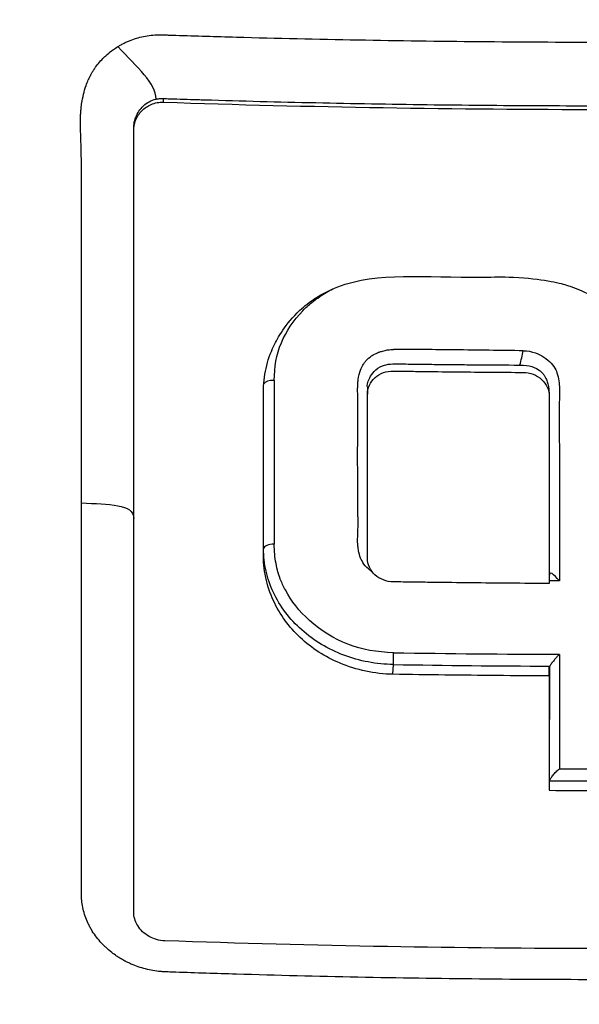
# Model space of a CAD drawing. Header units: millimetres. Extents: x 0 to 4378, y 0 to 2397.
# Tile 83 of 256: x 743 to 754, y 627 to 647. Entities that reach past the tile are written whole.
import ezdxf

# ---------------------------------------------------------------- set-up
doc = ezdxf.new("R2010")
doc.units = ezdxf.units.MM
doc.header["$LTSCALE"] = 0.2

# ---------------------------------------------------------------- blocks, each defined once
blk = doc.blocks.new('A$C6111ff40')
for p, q in [((-8.636, 145.012), (-8.636, 145.085)), ((-9.223, 144.441), (-9.223, 144.493)), ((-4.612, 139.389), (-4.612, 139.249)), ((-4.612, 139.389), (-4.612, 139.389)), ((-6.661, 139.292), (-6.661, 139.323)), ((-6.661, 136.196), (-6.661, 139.292)), ((-4.612, 139.247), (-4.612, 139.249)), ((-4.612, 138.389), (-4.612, 138.39)), ((-6.661, 136.196), (-6.661, 136.196)), ((-6.661, 136.112), (-6.661, 136.196)), ((-4.109, 133.718), (-4.099, 133.91))]:
    blk.add_line(p, q)
for centre, major_axis, ratio, start_param, end_param in [((-1.365, 112.117), (86.564, -1.586), 0.323181, 1.59423, 1.60826), ((-1.365, 112.117), (86.564, -1.586), 0.323181, 1.578695, 1.59423), ((-1.649, 139.943), (-0.162, -0.672), 0.107956, 1.419805, 1.839614), ((-6.461, 139.435), (-0.2, 0), 0.417098, 4.657598, 6.058479), ((-6.409, 189.753), (0.012, 120.439), 0.000332, 2.001047, 2.030795), ((-6.461, 136.196), (-0.2, 0), 0.443947, 4.656815, 6.283178), ((-5.034, 134.507), (-0.611, -1.338), 0.127091, 3.541802, 3.562666), ((-1.217, 103.989), (-66.45, 1), 0.475089, 4.713614, 4.716646), ((-4.102, 134.052), (0.003, 0.2), 0.031982, 3.927441, 5.191549), ((0.044, 186.638), (-115.144, -0.001), 0.456195, 1.534844, 1.563257), ((-0.805, 189.969), (0.007, 121.311), 0.000144, 2.0493, 2.070401), ((0.045, 186.363), (-115.256, -0.001), 0.455395, 1.534828, 1.561593), ((-1.011, 189.961), (0.006, 121.689), 0.000108, 2.051554, 2.07261), ((0.038, 183.313), (-112.777, -0.001), 0.456318, 1.563155, 1.577755), ((0.039, 183.005), (-112.94, 0), 0.455035, 1.561444, 1.579474), ((0.038, 182.816), (-112.94, -0.001), 0.455035, 1.561382, 1.579529)]:
    blk.add_ellipse(centre, major_axis=major_axis, ratio=ratio, start_param=start_param, end_param=end_param)
for points, knots in [([(0.102, 111.409), (-0.156, 111.409), (-0.426, 111.411), (-0.708, 111.415), (-0.969, 111.419), (-1.24, 111.426), (-1.522, 111.435), (-2.03, 111.451), (-2.571, 111.477), (-3.144, 111.515), (-3.658, 111.55), (-4.197, 111.594), (-4.762, 111.651), (-5.279, 111.702), (-5.816, 111.765), (-6.375, 111.84), (-6.892, 111.909), (-7.427, 111.989), (-7.98, 112.082), (-8.497, 112.169), (-9.029, 112.267), (-9.575, 112.378), (-10.58, 112.582), (-11.633, 112.828), (-12.731, 113.127), (-12.936, 113.183), (-13.143, 113.241), (-13.351, 113.301), (-13.946, 113.472), (-14.776, 113.721), (-15.827, 114.085), (-16.69, 114.384), (-17.702, 114.762), (-18.847, 115.249), (-19.745, 115.631), (-20.726, 116.08), (-21.777, 116.615), (-22.671, 117.069), (-23.617, 117.585), (-24.604, 118.174), (-24.965, 118.389), (-25.332, 118.615), (-25.703, 118.85), (-26.248, 119.195), (-26.785, 119.552), (-27.314, 119.918), (-28.197, 120.529), (-29.058, 121.17), (-29.896, 121.839), (-30.318, 122.176), (-30.733, 122.52), (-31.143, 122.87), (-31.547, 123.216), (-31.945, 123.568), (-32.336, 123.927), (-33.125, 124.65), (-33.888, 125.4), (-34.625, 126.174), (-34.993, 126.561), (-35.354, 126.954), (-35.709, 127.353), (-35.783, 127.437), (-35.857, 127.521), (-35.931, 127.605), (-36.024, 127.711), (-36.303, 128.027), (-36.752, 128.567), (-37.025, 128.897), (-37.361, 129.311), (-37.752, 129.815), (-38.042, 130.19), (-38.363, 130.615), (-38.709, 131.094), (-38.858, 131.301), (-39.012, 131.518), (-39.17, 131.745), (-39.317, 131.955), (-39.468, 132.175), (-39.621, 132.403), (-39.741, 132.582), (-39.863, 132.765), (-39.986, 132.955), (-40.157, 133.215), (-40.324, 133.478), (-40.489, 133.742), (-40.63, 133.967), (-40.768, 134.194), (-40.905, 134.421), (-41.042, 134.649), (-41.177, 134.878), (-41.31, 135.107), (-41.447, 135.343), (-41.587, 135.591), (-41.717, 135.824), (-41.839, 136.042), (-41.951, 136.246), (-42.086, 136.499), (-42.22, 136.751), (-42.377, 137.05), (-42.524, 137.336), (-42.67, 137.623), (-42.806, 137.897), (-42.944, 138.182), (-43.044, 138.389), (-43.143, 138.595), (-43.24, 138.802), (-43.276, 138.88), (-43.312, 138.958), (-43.348, 139.036), (-43.48, 139.322), (-43.609, 139.61), (-43.735, 139.898), (-43.798, 140.042), (-43.86, 140.186), (-43.922, 140.331), (-43.984, 140.476), (-44.044, 140.621), (-44.105, 140.766), (-44.225, 141.057), (-44.342, 141.349), (-44.457, 141.642), (-44.686, 142.227), (-44.903, 142.818), (-45.11, 143.411), (-45.213, 143.708), (-45.313, 144.006), (-45.41, 144.305), (-45.508, 144.603), (-45.602, 144.903), (-45.694, 145.203), (-45.739, 145.354), (-45.784, 145.504), (-45.828, 145.655), (-45.872, 145.805), (-45.916, 145.956), (-45.959, 146.107), (-46.041, 146.401), (-46.121, 146.696), (-46.197, 146.991), (-46.2, 146.999), (-46.202, 147.008), (-46.204, 147.016), (-46.283, 147.32), (-46.358, 147.625), (-46.43, 147.931), (-46.502, 148.236), (-46.57, 148.542), (-46.636, 148.849), (-46.668, 149.003), (-46.7, 149.157), (-46.731, 149.31), (-46.762, 149.464), (-46.792, 149.618), (-46.821, 149.772), (-46.879, 150.081), (-46.934, 150.389), (-46.986, 150.699), (-47.017, 150.882), (-47.046, 151.064), (-47.074, 151.247), (-47.075, 151.25), (-47.076, 151.254), (-47.076, 151.258), (-47.085, 151.315), (-47.104, 151.439), (-47.132, 151.629), (-47.153, 151.773), (-47.178, 151.954), (-47.207, 152.174), (-47.223, 152.292), (-47.24, 152.421), (-47.257, 152.561), (-47.274, 152.705), (-47.293, 152.861), (-47.312, 153.028), (-47.325, 153.144), (-47.338, 153.266), (-47.351, 153.393), (-47.354, 153.428), (-47.358, 153.462), (-47.361, 153.496), (-47.397, 153.854), (-47.425, 154.167), (-47.446, 154.433), (-47.497, 155.085), (-47.514, 155.458), (-47.519, 155.548), (-47.533, 155.802), (-47.544, 156.056), (-47.553, 156.31), (-47.564, 156.623), (-47.571, 156.937), (-47.575, 157.25), (-47.577, 157.39), (-47.578, 157.531), (-47.579, 157.671), (-47.58, 157.844), (-47.58, 158.017), (-47.579, 158.191), (-47.577, 158.391), (-47.575, 158.591), (-47.571, 158.791), (-47.565, 159.147), (-47.555, 160.202), (-47.41, 161.948), (-47.408, 161.978), (-47.405, 162.008), (-47.403, 162.038), (-47.299, 163.257), (-47.151, 164.473), (-46.96, 165.682), (-46.81, 166.624), (-46.635, 167.562), (-46.435, 168.495), (-46.371, 168.789), (-46.306, 169.083), (-46.237, 169.376), (-45.952, 170.599), (-45.624, 171.812), (-45.254, 173.012), (-45.152, 173.342), (-45.047, 173.671), (-44.939, 173.999), (-44.855, 174.255), (-44.765, 174.523), (-44.668, 174.804), (-44.479, 175.348), (-44.266, 175.939), (-44.021, 176.575), (-43.912, 176.859), (-43.797, 177.152), (-43.676, 177.453), (-43.562, 177.737), (-43.443, 178.028), (-43.317, 178.326), (-43.198, 178.609), (-43.073, 178.898), (-42.943, 179.193), (-42.923, 179.238), (-42.903, 179.284), (-42.882, 179.33), (-42.779, 179.562), (-42.67, 179.804), (-42.555, 180.054), (-42.313, 180.583), (-42.042, 181.152), (-41.74, 181.759), (-41.476, 182.29), (-41.187, 182.85), (-40.872, 183.439), (-40.329, 184.453), (-39.706, 185.551), (-38.988, 186.721), (-38.47, 187.566), (-37.903, 188.449), (-37.281, 189.364)], [0, 0, 0, 0, 0.0108915, 0.0108915, 0.0108915, 0.020974, 0.020974, 0.020974, 0.0391503, 0.0391503, 0.0391503, 0.0554178, 0.0554178, 0.0554178, 0.0702751, 0.0702751, 0.0702751, 0.0840358, 0.0840358, 0.0840358, 0.0969119, 0.0969119, 0.0969119, 0.1205769, 0.1205769, 0.1205769, 0.125, 0.125, 0.125, 0.1638961, 0.1638961, 0.1638961, 0.1958374, 0.1958374, 0.1958374, 0.2208888, 0.2208888, 0.2208888, 0.2422005, 0.2422005, 0.2422005, 0.25, 0.25, 0.25, 0.2678209, 0.2678209, 0.2678209, 0.2975362, 0.2975362, 0.2975362, 0.3125, 0.3125, 0.3125, 0.3272656, 0.3272656, 0.3272656, 0.3570095, 0.3570095, 0.3570095, 0.3718814, 0.3718814, 0.3718814, 0.375, 0.375, 0.375, 0.3991671, 0.3991671, 0.3991671, 0.4139157, 0.4139157, 0.4139157, 0.4249028, 0.4249028, 0.4249028, 0.429655, 0.429655, 0.429655, 0.4340613, 0.4340613, 0.4340613, 0.4375, 0.4375, 0.4375, 0.4468814, 0.4468814, 0.4468814, 0.4548932, 0.4548932, 0.4548932, 0.4629051, 0.4629051, 0.4629051, 0.4712008, 0.4712008, 0.4712008, 0.4789288, 0.4789288, 0.4789288, 0.4866568, 0.4866568, 0.4866568, 0.4943848, 0.4943848, 0.4943848, 0.5, 0.5, 0.5, 0.502414, 0.502414, 0.502414, 0.5112437, 0.5112437, 0.5112437, 0.5156585, 0.5156585, 0.5156585, 0.5200734, 0.5200734, 0.5200734, 0.528903, 0.528903, 0.528903, 0.5465624, 0.5465624, 0.5465624, 0.555392, 0.555392, 0.555392, 0.5642217, 0.5642217, 0.5642217, 0.5686366, 0.5686366, 0.5686366, 0.5730514, 0.5730514, 0.5730514, 0.5816327, 0.5816327, 0.5816327, 0.5818813, 0.5818813, 0.5818813, 0.5907202, 0.5907202, 0.5907202, 0.5995591, 0.5995591, 0.5995591, 0.6039786, 0.6039786, 0.6039786, 0.6083981, 0.6083981, 0.6083981, 0.6172371, 0.6172371, 0.6172371, 0.622449, 0.622449, 0.622449, 0.6229413, 0.6229413, 0.6229413, 0.6298917, 0.6298917, 0.6298917, 0.6351416, 0.6351416, 0.6351416, 0.6379546, 0.6379546, 0.6379546, 0.6408496, 0.6408496, 0.6408496, 0.6428571, 0.6428571, 0.6428571, 0.6433986, 0.6433986, 0.6433986, 0.6491487, 0.6491487, 0.6491487, 0.6632653, 0.6632653, 0.6632653, 0.6704637, 0.6704637, 0.6704637, 0.6793393, 0.6793393, 0.6793393, 0.6833065, 0.6833065, 0.6833065, 0.6882149, 0.6882149, 0.6882149, 0.6938776, 0.6938776, 0.6938776, 0.7239727, 0.7239727, 0.7239727, 0.7244898, 0.7244898, 0.7244898, 0.7589042, 0.7589042, 0.7589042, 0.7857143, 0.7857143, 0.7857143, 0.7941949, 0.7941949, 0.7941949, 0.8295621, 0.8295621, 0.8295621, 0.8392857, 0.8392857, 0.8392857, 0.849008, 0.849008, 0.849008, 0.8678821, 0.8678821, 0.8678821, 0.876305, 0.876305, 0.876305, 0.8842189, 0.8842189, 0.8842189, 0.8917062, 0.8917062, 0.8917062, 0.8928571, 0.8928571, 0.8928571, 0.9031342, 0.9031342, 0.9031342, 0.9247967, 0.9247967, 0.9247967, 0.9437386, 0.9437386, 0.9437386, 0.9764071, 0.9764071, 0.9764071, 1, 1, 1, 1]), ([(0.102, 118.086), (0.044, 118.085), (0, 118.085), (-0.1, 118.086), (-0.151, 118.086), (-0.303, 118.087), (-0.404, 118.088), (-0.711, 118.094), (-0.917, 118.099), (-1.557, 118.122), (-1.994, 118.146), (-3.505, 118.259), (-4.595, 118.39), (-8.024, 118.946), (-10.361, 119.538), (-13.132, 120.489), (-13.642, 120.675), (-15.381, 121.347), (-16.59, 121.879), (-18.503, 122.831), (-19.224, 123.217), (-20.853, 124.151), (-21.752, 124.713), (-23.396, 125.832), (-24.145, 126.381), (-25.264, 127.262), (-25.647, 127.576), (-27.921, 129.511), (-29.652, 131.295), (-31.949, 134.178), (-32.661, 135.166), (-33.981, 137.204), (-34.59, 138.255), (-35.685, 140.389), (-36.173, 141.47), (-37.039, 143.679), (-37.417, 144.807), (-39.027, 150.561), (-39.352, 155.341), (-38.536, 161.181), (-38.331, 162.272), (-37.688, 164.976), (-37.186, 166.575), (-36.263, 168.918), (-35.927, 169.689), (-35.198, 171.211), (-34.807, 171.962), (-34.388, 172.699)], [0.000001, 0.000001, 0.000001, 0.000001, 0.017289, 0.017289, 0.034993, 0.034993, 0.070506, 0.070506, 0.142461, 0.142461, 0.294734, 0.294734, 0.67969, 0.67969, 1.52071, 1.52071, 1.712137, 1.712137, 2.17847, 2.17847, 2.468632, 2.468632, 2.845677, 2.845677, 3.177241, 3.177241, 3.354712, 3.354712, 4.246918, 4.246918, 4.688059, 4.688059, 5.129475, 5.129475, 5.562211, 5.562211, 5.997516, 5.997516, 7.753462, 7.753462, 8.159608, 8.159608, 8.770872, 8.770872, 9.07783, 9.07783, 9.385555, 9.385555, 9.385555, 9.385555]), ([(0.102, 114.962), (-0.137, 114.961), (-0.775, 114.961), (-2.256, 115.037), (-2.846, 115.082), (-3.826, 115.178), (-4.218, 115.223), (-6.163, 115.471), (-7.717, 115.757), (-10.268, 116.367), (-11.281, 116.647), (-13.612, 117.382), (-14.92, 117.864), (-17.91, 119.132), (-19.566, 119.964), (-23.279, 122.143), (-25.287, 123.569), (-27.639, 125.582), (-28.123, 126.016), (-28.831, 126.685), (-29.063, 126.909), (-29.52, 127.361), (-29.745, 127.59), (-30.083, 127.941), (-30.196, 128.06), (-30.533, 128.419), (-30.751, 128.657), (-31.179, 129.135), (-31.387, 129.374), (-31.695, 129.736), (-31.797, 129.857), (-32.004, 130.107), (-32.11, 130.236), (-32.318, 130.494), (-32.422, 130.623), (-32.731, 131.015), (-32.936, 131.283), (-33.317, 131.79), (-33.5, 132.04), (-33.858, 132.541), (-34.031, 132.79), (-34.546, 133.551), (-34.878, 134.069), (-35.535, 135.147), (-35.861, 135.714), (-36.44, 136.782), (-36.695, 137.28), (-37.019, 137.949), (-37.086, 138.09), (-37.418, 138.798), (-37.667, 139.367), (-38.019, 140.231), (-38.133, 140.521), (-38.352, 141.098), (-38.458, 141.388), (-38.662, 141.97), (-38.759, 142.258), (-38.9, 142.697), (-38.948, 142.846), (-39.038, 143.137), (-39.08, 143.278), (-39.167, 143.572), (-39.21, 143.719), (-39.329, 144.14), (-39.406, 144.427), (-40.042, 146.9), (-40.401, 149.133), (-40.565, 151.587), (-40.577, 151.795), (-40.597, 152.212), (-40.606, 152.416), (-40.619, 152.817), (-40.623, 153.015), (-40.629, 153.406), (-40.631, 153.597), (-40.63, 153.976), (-40.629, 154.165), (-40.62, 154.705), (-40.609, 155.066), (-40.562, 156.106), (-40.51, 156.792), (-40.413, 157.737), (-40.38, 158.03), (-40.325, 158.46), (-40.307, 158.597), (-40.251, 159.002), (-40.211, 159.268), (-40.129, 159.783), (-40.086, 160.03), (-39.957, 160.742), (-39.863, 161.205), (-39.581, 162.474), (-39.374, 163.275), (-38.965, 164.665), (-38.775, 165.257), (-38.262, 166.724), (-37.92, 167.594), (-37.358, 168.879), (-37.163, 169.304), (-36.857, 169.937), (-36.754, 170.147), (-36.595, 170.46), (-36.541, 170.564), (-36.461, 170.72), (-36.434, 170.772), (-36.393, 170.85), (-36.379, 170.876), (-36.352, 170.928), (-36.338, 170.954), (-36.325, 170.98)], [0.000492, 0.000492, 0.000492, 0.000492, 0.070477, 0.070477, 0.116784, 0.116784, 0.147598, 0.147598, 0.270163, 0.270163, 0.35129, 0.35129, 0.459378, 0.459378, 0.603543, 0.603543, 0.795477, 0.795477, 0.846759, 0.846759, 0.872247, 0.872247, 0.897546, 0.897546, 0.910816, 0.910816, 0.936058, 0.936058, 0.961053, 0.961053, 0.973407, 0.973407, 0.986612, 0.986612, 0.999925, 0.999925, 1.026343, 1.026343, 1.051465, 1.051465, 1.076258, 1.076258, 1.125243, 1.125243, 1.177878, 1.177878, 1.224985, 1.224985, 1.237745, 1.237745, 1.287061, 1.287061, 1.311764, 1.311764, 1.336615, 1.336615, 1.361333, 1.361333, 1.372959, 1.372959, 1.384222, 1.384222, 1.395507, 1.395507, 1.41867, 1.41867, 1.596072, 1.596072, 1.612752, 1.612752, 1.628768, 1.628768, 1.644172, 1.644172, 1.659003, 1.659003, 1.673475, 1.673475, 1.702106, 1.702106, 1.756638, 1.756638, 1.781274, 1.781274, 1.792708, 1.792708, 1.814679, 1.814679, 1.835454, 1.835454, 1.874477, 1.874477, 1.942807, 1.942807, 1.994085, 1.994085, 2.070998, 2.070998, 2.109452, 2.109452, 2.128666, 2.128666, 2.138273, 2.138273, 2.143077, 2.143077, 2.145479, 2.145479, 2.147874, 2.147874, 2.147874, 2.147874]), ([(-9.534, 146.11), (-9.514, 146.123), (-9.493, 146.135), (-9.472, 146.147), (-9.461, 146.153), (-9.451, 146.158), (-9.44, 146.164), (-9.429, 146.17), (-9.419, 146.175), (-9.408, 146.181), (-9.397, 146.186), (-9.386, 146.191), (-9.375, 146.196), (-9.364, 146.201), (-9.353, 146.206), (-9.342, 146.211), (-9.319, 146.221), (-9.297, 146.23), (-9.274, 146.239), (-9.183, 146.274), (-9.087, 146.301), (-8.99, 146.318), (-8.893, 146.336), (-8.793, 146.344), (-8.693, 146.343), (-8.668, 146.343), (-8.643, 146.342), (-8.619, 146.342), (-8.594, 146.341), (-8.569, 146.34), (-8.544, 146.339), (-8.494, 146.337), (-8.444, 146.336), (-8.394, 146.334), (-7.995, 146.321), (-7.596, 146.309), (-7.197, 146.298), (-6.398, 146.276), (-5.599, 146.258), (-4.8, 146.243), (-4, 146.229), (-3.2, 146.218), (-2.401, 146.21), (-1.602, 146.203), (-0.803, 146.199), (-0.004, 146.199)], [-1, -1, -1, -1, -0.9989185, -0.9989185, -0.9989185, -0.9983778, -0.9983778, -0.9983778, -0.9978371, -0.9978371, -0.9978371, -0.9972963, -0.9972963, -0.9972963, -0.9967556, -0.9967556, -0.9967556, -0.9956741, -0.9956741, -0.9956741, -0.9913482, -0.9913482, -0.9913482, -0.9870224, -0.9870224, -0.9870224, -0.9859409, -0.9859409, -0.9859409, -0.9848594, -0.9848594, -0.9848594, -0.9826965, -0.9826965, -0.9826965, -0.965393, -0.965393, -0.965393, -0.930786, -0.930786, -0.930786, -0.896179, -0.896179, -0.896179, -0.8616263, -0.8616263, -0.8616263, -0.8616263]), ([(-10.254, 137.102), (-10.255, 138.39), (-10.255, 139.69), (-10.255, 141), (-10.255, 141.251), (-10.255, 141.48), (-10.254, 141.684), (-10.254, 142.017), (-10.254, 142.286), (-10.253, 142.493), (-10.251, 143.115), (-10.251, 143.541), (-10.253, 143.768), (-10.254, 143.854), (-10.255, 143.935), (-10.257, 144.009), (-10.257, 144.059), (-10.259, 144.093), (-10.262, 144.182), (-10.263, 144.231), (-10.265, 144.29), (-10.268, 144.359), (-10.268, 144.364), (-10.268, 144.369), (-10.268, 144.374), (-10.272, 144.462), (-10.273, 144.539), (-10.273, 144.604), (-10.273, 144.636), (-10.273, 144.665), (-10.272, 144.691), (-10.272, 144.705), (-10.271, 144.724), (-10.27, 144.748), (-10.269, 144.76), (-10.269, 144.773), (-10.268, 144.787), (-10.267, 144.797), (-10.267, 144.808), (-10.266, 144.819), (-10.265, 144.827), (-10.265, 144.837), (-10.264, 144.846), (-10.263, 144.86), (-10.261, 144.875), (-10.26, 144.889), (-10.256, 144.926), (-10.251, 144.965), (-10.245, 145.005), (-10.237, 145.049), (-10.228, 145.106), (-10.211, 145.173), (-10.199, 145.223), (-10.183, 145.28), (-10.162, 145.341), (-10.147, 145.382), (-10.133, 145.418), (-10.118, 145.451), (-10.113, 145.462), (-10.108, 145.474), (-10.103, 145.484), (-10.097, 145.496), (-10.092, 145.507), (-10.087, 145.517), (-10.074, 145.542), (-10.062, 145.564), (-10.052, 145.582), (-10.036, 145.611), (-10.023, 145.631), (-10.015, 145.643), (-10.002, 145.664), (-9.988, 145.685), (-9.973, 145.707), (-9.926, 145.771), (-9.872, 145.836), (-9.806, 145.9), (-9.796, 145.91), (-9.786, 145.92), (-9.775, 145.929), (-9.733, 145.968), (-9.694, 145.999), (-9.66, 146.025), (-9.6, 146.07), (-9.557, 146.096), (-9.534, 146.11)], [-1, -1, -1, -1, -0.571429, -0.571429, -0.571429, -0.517013, -0.517013, -0.517013, -0.428571, -0.428571, -0.428571, -0.285714, -0.285714, -0.285714, -0.251318, -0.251318, -0.251318, -0.22809, -0.22809, -0.22809, -0.215245, -0.215245, -0.215245, -0.214286, -0.214286, -0.214286, -0.190326, -0.190326, -0.190326, -0.178571, -0.178571, -0.178571, -0.170079, -0.170079, -0.170079, -0.165897, -0.165897, -0.165897, -0.16301, -0.16301, -0.16301, -0.160714, -0.160714, -0.160714, -0.15572, -0.15572, -0.15572, -0.142857, -0.142857, -0.142857, -0.122369, -0.122369, -0.122369, -0.107143, -0.107143, -0.107143, -0.098661, -0.098661, -0.098661, -0.095602, -0.095602, -0.095602, -0.092244, -0.092244, -0.092244, -0.084114, -0.084114, -0.084114, -0.071429, -0.071429, -0.071429, -0.062578, -0.062578, -0.062578, -0.035714, -0.035714, -0.035714, -0.032876, -0.032876, -0.032876, -0.020946, -0.020946, -0.020946, 0, 0, 0, 0]), ([(-9.223, 144.493), (-9.223, 144.502), (-9.223, 144.51), (-9.223, 144.518), (-9.222, 144.54), (-9.22, 144.562), (-9.216, 144.584), (-9.209, 144.629), (-9.198, 144.673), (-9.182, 144.715), (-9.149, 144.799), (-9.097, 144.878), (-9.029, 144.941), (-8.995, 144.972), (-8.956, 145), (-8.915, 145.022), (-8.873, 145.044), (-8.829, 145.061), (-8.782, 145.072)], [0, 0, 0, 0, 0.0317634, 0.0317634, 0.0317634, 0.1197849, 0.1197849, 0.1197849, 0.2958279, 0.2958279, 0.2958279, 0.647914, 0.647914, 0.647914, 0.823957, 0.823957, 0.823957, 0.9999999, 0.9999999, 0.9999999, 0.9999999]), ([(-8.782, 145.072), (-8.76, 145.077), (-8.738, 145.081), (-8.715, 145.083), (-8.704, 145.084), (-8.692, 145.085), (-8.681, 145.085), (-8.669, 145.086), (-8.658, 145.086), (-8.647, 145.085), (-8.643, 145.085), (-8.64, 145.085), (-8.636, 145.085)], [0.0000001, 0.0000001, 0.0000001, 0.0000001, 0.4648523, 0.4648523, 0.4648523, 0.6972784, 0.6972784, 0.6972784, 0.9297046, 0.9297046, 0.9297046, 0.9999999, 0.9999999, 0.9999999, 0.9999999]), ([(-8.636, 145.085), (-8.628, 145.085), (-8.62, 145.085), (-8.612, 145.084), (-8.601, 145.084), (-8.59, 145.084), (-8.578, 145.083), (-8.555, 145.082), (-8.533, 145.082), (-8.51, 145.081), (-8.418, 145.078), (-8.327, 145.075), (-8.236, 145.072), (-8.144, 145.069), (-8.053, 145.067), (-7.962, 145.064), (-7.939, 145.063), (-7.916, 145.062), (-7.893, 145.062), (-7.87, 145.061), (-7.847, 145.06), (-7.825, 145.06), (-7.779, 145.058), (-7.733, 145.057), (-7.687, 145.056), (-7.322, 145.045), (-6.956, 145.035), (-6.591, 145.026), (-5.859, 145.007), (-5.127, 144.992), (-4.395, 144.98), (-3.663, 144.967), (-2.931, 144.958), (-2.198, 144.952), (-1.466, 144.946), (-0.733, 144.943), (-0.001, 144.942), (0.732, 144.942), (1.465, 144.945), (2.197, 144.951), (2.93, 144.957), (3.662, 144.966), (4.394, 144.978), (5.127, 144.991), (5.859, 145.006), (6.59, 145.024), (6.956, 145.033), (7.322, 145.043), (7.687, 145.054), (7.733, 145.055), (7.779, 145.056), (7.824, 145.058), (7.847, 145.058), (7.87, 145.059), (7.893, 145.06), (7.916, 145.06), (7.939, 145.061), (7.961, 145.062), (8.053, 145.064), (8.144, 145.067), (8.236, 145.07), (8.327, 145.073), (8.418, 145.076), (8.51, 145.079), (8.533, 145.079), (8.555, 145.08), (8.578, 145.081), (8.59, 145.081), (8.601, 145.082), (8.612, 145.082), (8.62, 145.082), (8.627, 145.082), (8.635, 145.083)], [0, 0, 0, 0, 0.0013857, 0.0013857, 0.0013857, 0.0033723, 0.0033723, 0.0033723, 0.0073454, 0.0073454, 0.0073454, 0.0232379, 0.0232379, 0.0232379, 0.0391303, 0.0391303, 0.0391303, 0.0431034, 0.0431034, 0.0431034, 0.0470765, 0.0470765, 0.0470765, 0.0550227, 0.0550227, 0.0550227, 0.1185925, 0.1185925, 0.1185925, 0.2457321, 0.2457321, 0.2457321, 0.3728716, 0.3728716, 0.3728716, 0.5000112, 0.5000112, 0.5000112, 0.6271507, 0.6271507, 0.6271507, 0.7543218, 0.7543218, 0.7543218, 0.8814771, 0.8814771, 0.8814771, 0.9450548, 0.9450548, 0.9450548, 0.953002, 0.953002, 0.953002, 0.9569756, 0.9569756, 0.9569756, 0.9609492, 0.9609492, 0.9609492, 0.9768436, 0.9768436, 0.9768436, 0.992738, 0.992738, 0.992738, 0.9967116, 0.9967116, 0.9967116, 0.9986984, 0.9986984, 0.9986984, 1, 1, 1, 1]), ([(-9.223, 144.441), (-9.223, 144.512), (-9.21, 144.583), (-9.158, 144.722), (-9.116, 144.789), (-9.01, 144.897), (-8.948, 144.939), (-8.84, 144.984), (-8.8, 144.996), (-8.718, 145.011), (-8.677, 145.014), (-8.636, 145.012)], [-0.09630603, -0.09630603, -0.09630603, -0.09630603, -0.07320762, -0.07320762, -0.04828154, -0.04828154, -0.02519492, -0.02519492, -0.01231734, -0.01231734, -0.000001, -0.000001, -0.000001, -0.000001]), ([(-8.636, 145.012), (-5.75, 144.917), (-2.857, 144.87), (0.037, 144.87), (2.906, 144.87), (5.773, 144.917), (8.635, 145.01)], [0, 0, 0, 0, 0.502185, 0.502185, 0.502185, 1, 1, 1, 1]), ([(-9.223, 129.025), (-9.223, 131.472), (-9.223, 133.963), (-9.223, 139.104), (-9.223, 141.751), (-9.223, 144.441)], [-1.719587, -1.719587, -1.719587, -1.719587, -0.870829, -0.870829, -0.000001, -0.000001, -0.000001, -0.000001]), ([(-6.661, 139.292), (-6.662, 139.448), (-6.646, 139.604), (-6.578, 139.909), (-6.526, 140.057), (-6.382, 140.359), (-6.23, 140.638), (-5.768, 141.065), (-5.526, 141.241), (-4.404, 141.672), (-3.487, 141.546), (-2.09, 141.56), (-1.975, 141.568), (-1.161, 141.53), (-0.836, 141.447), (-0.504, 141.347), (-0.184, 141.233), (0.384, 140.787), (0.577, 140.56), (0.894, 140.011), (0.985, 139.717), (1.037, 139.183), (1.026, 138.757), (1.029, 137.508), (1.029, 136.506), (1.024, 135.511)], [-1.490546, -1.490546, -1.490546, -1.490546, -1.372171, -1.372171, -1.254036, -1.254036, -1.123299, -1.123299, -1.043679, -1.043679, -0.850826, -0.850826, -0.807838, -0.807838, -0.709589, -0.709589, -0.595224, -0.595224, -0.510831, -0.510831, -0.413449, -0.413449, -0.333919, -0.333919, 0, 0, 0, 0]), ([(-6.45, 139.518), (-6.45, 140.047), (-6.264, 140.508), (-5.886, 140.896), (-5.832, 140.951), (-5.773, 141.004), (-5.711, 141.055), (-5.66, 141.096), (-5.607, 141.136), (-5.552, 141.174), (-5.469, 141.23), (-5.383, 141.281), (-5.294, 141.327)], [-1, -1, -1, -1, -0.5, -0.5, -0.5, -0.4306206, -0.4306206, -0.4306206, -0.375, -0.375, -0.375, -0.2968883, -0.2968883, -0.2968883, -0.2968883]), ([(-4.803, 137.179), (-4.804, 137.251), (-4.804, 137.323), (-4.803, 137.396), (-4.803, 137.444), (-4.803, 137.491), (-4.803, 137.539), (-4.803, 137.678), (-4.804, 137.817), (-4.804, 137.955), (-4.804, 137.983), (-4.804, 138.01), (-4.804, 138.038), (-4.804, 138.078), (-4.804, 138.13), (-4.804, 138.194), (-4.803, 138.28), (-4.803, 138.387), (-4.803, 138.516), (-4.803, 138.585), (-4.803, 138.66), (-4.803, 138.741), (-4.802, 138.844), (-4.802, 138.931), (-4.802, 139.003), (-4.802, 139.013), (-4.802, 139.024), (-4.802, 139.034), (-4.802, 139.052), (-4.802, 139.069), (-4.802, 139.085), (-4.801, 139.142), (-4.802, 139.183), (-4.803, 139.205), (-4.803, 139.233), (-4.804, 139.281), (-4.804, 139.348), (-4.804, 139.376), (-4.803, 139.401), (-4.803, 139.423), (-4.802, 139.448), (-4.8, 139.47), (-4.799, 139.489), (-4.796, 139.515), (-4.792, 139.564), (-4.775, 139.633), (-4.756, 139.704), (-4.734, 139.753), (-4.72, 139.783), (-4.712, 139.801), (-4.702, 139.819), (-4.691, 139.837), (-4.681, 139.853), (-4.67, 139.868), (-4.658, 139.884), (-4.652, 139.891), (-4.647, 139.898), (-4.641, 139.904), (-4.608, 139.942), (-4.57, 139.975), (-4.53, 140.003), (-4.516, 140.012), (-4.487, 140.032), (-4.439, 140.054)], [-0.6654434, -0.6654434, -0.6654434, -0.6654434, -0.6257943, -0.6257943, -0.6257943, -0.6, -0.6, -0.6, -0.5167154, -0.5167154, -0.5167154, -0.5, -0.5, -0.5, -0.4590251, -0.4590251, -0.4590251, -0.404157, -0.404157, -0.404157, -0.375, -0.375, -0.375, -0.3125, -0.3125, -0.3125, -0.3060407, -0.3060407, -0.3060407, -0.2940726, -0.2940726, -0.2940726, -0.25, -0.25, -0.25, -0.21875, -0.21875, -0.21875, -0.203867, -0.203867, -0.203867, -0.1875, -0.1875, -0.1875, -0.15625, -0.15625, -0.15625, -0.125, -0.125, -0.125, -0.1132064, -0.1132064, -0.1132064, -0.1029257, -0.1029257, -0.1029257, -0.0982143, -0.0982143, -0.0982143, -0.0714286, -0.0714286, -0.0714286, -0.0535714, -0.0535714, -0.0535714, -0.0535714]), ([(-4.439, 140.054), (-4.423, 140.061), (-4.408, 140.068), (-4.393, 140.074), (-4.373, 140.081), (-4.354, 140.088), (-4.336, 140.093), (-4.312, 140.101), (-4.274, 140.111), (-4.221, 140.12), (-4.167, 140.129), (-4.124, 140.132), (-4.095, 140.133)], [-0.05357143, -0.05357143, -0.05357143, -0.05357143, -0.04596765, -0.04596765, -0.04596765, -0.03571429, -0.03571429, -0.03571429, -0.01785714, -0.01785714, -0.01785714, 0, 0, 0, 0]), ([(-1.294, 140.061), (-1.238, 140.04), (-1.184, 140.013), (-1.131, 139.978), (-1.076, 139.942), (-1.028, 139.902), (-0.987, 139.857)], [0.03663506, 0.03663506, 0.03663506, 0.03663506, 0.0625, 0.0625, 0.0625, 0.09375, 0.09375, 0.09375, 0.09375]), ([(-4.612, 139.389), (-4.615, 139.406), (-4.616, 139.471), (-4.566, 139.571), (-4.528, 139.648), (-4.451, 139.754), (-4.312, 139.808)], [0, 0, 0, 0, 0.2270329, 0.2270329, 0.2270329, 0.4004159, 0.4004159, 0.4004159, 0.4004159]), ([(-4.312, 139.808), (-4.267, 139.826), (-4.216, 139.837), (-4.159, 139.842), (-4.093, 139.848), (-4.02, 139.847), (-3.944, 139.845), (-3.828, 139.843), (-3.705, 139.842), (-3.569, 139.84), (-3.451, 139.839), (-3.326, 139.837), (-3.194, 139.836), (-3.075, 139.834), (-2.95, 139.833), (-2.819, 139.832), (-2.764, 139.831), (-2.708, 139.831), (-2.651, 139.83), (-2.583, 139.83), (-2.514, 139.829), (-2.443, 139.828), (-2.183, 139.826), (-1.903, 139.824), (-1.602, 139.823)], [0.4004159, 0.4004159, 0.4004159, 0.4004159, 0.4570088, 0.4570088, 0.4570088, 0.5226685, 0.5226685, 0.5226685, 0.6227312, 0.6227312, 0.6227312, 0.7095476, 0.7095476, 0.7095476, 0.7873, 0.7873, 0.7873, 0.8197623, 0.8197623, 0.8197623, 0.8583457, 0.8583457, 0.8583457, 1, 1, 1, 1]), ([(-1.602, 139.823), (-1.511, 139.825), (-1.432, 139.813), (-1.369, 139.794), (-1.298, 139.771), (-1.247, 139.74), (-1.214, 139.715), (-1.199, 139.704), (-1.184, 139.691), (-1.171, 139.678), (-1.154, 139.661), (-1.139, 139.642), (-1.126, 139.623)], [0, 0, 0, 0, 0.0391751, 0.0391751, 0.0391751, 0.0833333, 0.0833333, 0.0833333, 0.0956643, 0.0956643, 0.0956643, 0.1118196, 0.1118196, 0.1118196, 0.1118196]), ([(-0.987, 139.857), (-0.947, 139.815), (-0.917, 139.773), (-0.897, 139.731), (-0.879, 139.693), (-0.864, 139.645), (-0.85, 139.588), (-0.839, 139.536), (-0.831, 139.485), (-0.827, 139.435), (-0.823, 139.388), (-0.822, 139.338), (-0.823, 139.285), (-0.825, 139.229), (-0.825, 139.179), (-0.825, 139.135), (-0.826, 139.054), (-0.826, 138.735), (-0.825, 138.184)], [0.09375, 0.09375, 0.09375, 0.09375, 0.125, 0.125, 0.125, 0.15625, 0.15625, 0.15625, 0.1875, 0.1875, 0.1875, 0.21875, 0.21875, 0.21875, 0.25, 0.25, 0.25, 0.4692144, 0.4692144, 0.4692144, 0.4692144]), ([(-4.612, 139.247), (-4.612, 139.371), (-4.558, 139.488), (-4.414, 139.617), (-4.358, 139.651), (-4.233, 139.696), (-4.167, 139.706), (-3.993, 139.704), (-3.886, 139.702), (-3.673, 139.699), (-3.566, 139.697), (-3.246, 139.693), (-3.032, 139.69), (-2.605, 139.686), (-2.392, 139.684), (-1.965, 139.68), (-1.751, 139.679), (-1.47, 139.677), (-1.404, 139.665), (-1.279, 139.617), (-1.223, 139.582), (-1.079, 139.45), (-1.025, 139.332), (-1.025, 139.13), (-1.025, 139.053), (-1.025, 138.898), (-1.025, 138.82), (-1.025, 138.588), (-1.025, 138.433), (-1.025, 137.969), (-1.025, 137.66), (-1.025, 137.044), (-1.025, 136.736), (-1.025, 136.276), (-1.025, 136.123), (-1.025, 135.817), (-1.025, 135.664), (-1.025, 135.511)], [0, 0, 0, 0, 0.049586, 0.049586, 0.074046, 0.074046, 0.09857, 0.09857, 0.137167, 0.137167, 0.175764, 0.175764, 0.252958, 0.252958, 0.330152, 0.330152, 0.407345, 0.407345, 0.43188, 0.43188, 0.45635, 0.45635, 0.505944, 0.505944, 0.536823, 0.536823, 0.567702, 0.567702, 0.629461, 0.629461, 0.752975, 0.752975, 0.876487, 0.876487, 0.938244, 0.938244, 1, 1, 1, 1]), ([(-1.126, 139.623), (-1.115, 139.607), (-1.105, 139.59), (-1.096, 139.573), (-1.087, 139.556), (-1.075, 139.53), (-1.063, 139.494), (-1.055, 139.468), (-1.046, 139.438), (-1.039, 139.402), (-1.032, 139.364), (-1.017, 139.226), (-1.026, 138.983)], [0.1118196, 0.1118196, 0.1118196, 0.1118196, 0.125, 0.125, 0.125, 0.1491733, 0.1491733, 0.1491733, 0.1666667, 0.1666667, 0.1666667, 0.3297427, 0.3297427, 0.3297427, 0.3297427]), ([(-6.661, 136.112), (-6.661, 136.638), (-6.661, 137.166), (-6.661, 138.227), (-6.661, 138.758), (-6.661, 139.292)], [0.000001, 0.000001, 0.000001, 0.000001, 0.1762141, 0.1762141, 0.3524272, 0.3524272, 0.3524272, 0.3524272]), ([(-1.025, 135.511), (-1.282, 135.512), (-1.538, 135.513), (-1.794, 135.515), (-2.05, 135.517), (-2.306, 135.519), (-2.563, 135.522), (-2.819, 135.525), (-3.075, 135.528), (-3.331, 135.531), (-3.459, 135.533), (-3.587, 135.534), (-3.715, 135.536), (-3.843, 135.538), (-3.971, 135.54), (-4.099, 135.542), (-4.167, 135.543), (-4.233, 135.556), (-4.296, 135.58), (-4.358, 135.604), (-4.414, 135.639), (-4.462, 135.682), (-4.558, 135.77), (-4.612, 135.887), (-4.612, 136.01), (-4.612, 136.277), (-4.612, 136.546), (-4.612, 136.815), (-4.612, 137.084), (-4.612, 137.353), (-4.612, 137.623), (-4.612, 137.893), (-4.612, 138.163), (-4.612, 138.434), (-4.612, 138.569), (-4.612, 138.705), (-4.612, 138.84), (-4.612, 138.908), (-4.612, 138.976), (-4.612, 139.044), (-4.612, 139.112), (-4.612, 139.18), (-4.612, 139.247)], [0, 0, 0, 0, 0.102758, 0.102758, 0.102758, 0.205514, 0.205514, 0.205514, 0.30827, 0.30827, 0.30827, 0.359648, 0.359648, 0.359648, 0.411026, 0.411026, 0.411026, 0.438236, 0.438236, 0.438236, 0.465377, 0.465377, 0.465377, 0.5204, 0.5204, 0.5204, 0.640302, 0.640302, 0.640302, 0.760202, 0.760202, 0.760202, 0.880101, 0.880101, 0.880101, 0.94005, 0.94005, 0.94005, 0.970025, 0.970025, 0.970025, 1, 1, 1, 1]), ([(-1.025, 138.289), (-1.025, 138.267), (-1.025, 138.245), (-1.025, 138.222), (-1.026, 138.119), (-1.026, 138.01), (-1.026, 137.895), (-1.025, 137.838), (-1.025, 137.782), (-1.025, 137.728), (-1.025, 137.556), (-1.025, 137.396), (-1.025, 137.244), (-1.025, 136.598), (-1.025, 136.112), (-1.025, 135.789), (-1.025, 135.74), (-1.025, 135.694), (-1.025, 135.652)], [0.4491944, 0.4491944, 0.4491944, 0.4491944, 0.4583706, 0.4583706, 0.4583706, 0.5, 0.5, 0.5, 0.5254102, 0.5254102, 0.5254102, 0.6055924, 0.6055924, 0.6055924, 0.9475603, 0.9475603, 0.9475603, 1, 1, 1, 1]), ([(-0.825, 138.184), (-0.825, 138.106), (-0.825, 138.024), (-0.825, 137.937), (-0.824, 137.271), (-0.824, 136.477), (-0.824, 135.56)], [0.4692144, 0.4692144, 0.4692144, 0.4692144, 0.5, 0.5, 0.5, 1, 1, 1, 1]), ([(-9.823, 128.373), (-9.843, 128.394), (-9.863, 128.415), (-9.882, 128.437), (-9.916, 128.475), (-9.947, 128.514), (-9.977, 128.554), (-10.006, 128.595), (-10.033, 128.636), (-10.058, 128.679), (-10.071, 128.7), (-10.083, 128.722), (-10.094, 128.743), (-10.106, 128.765), (-10.116, 128.787), (-10.127, 128.809), (-10.167, 128.897), (-10.199, 128.988), (-10.22, 129.081), (-10.231, 129.127), (-10.239, 129.174), (-10.245, 129.221), (-10.248, 129.244), (-10.25, 129.268), (-10.251, 129.291), (-10.253, 129.315), (-10.254, 129.338), (-10.254, 129.361), (-10.254, 129.385), (-10.254, 129.408), (-10.254, 129.432), (-10.254, 129.455), (-10.254, 129.479), (-10.254, 129.502), (-10.254, 129.549), (-10.254, 129.596), (-10.254, 129.643), (-10.254, 129.83), (-10.254, 130.018), (-10.254, 130.206), (-10.254, 130.959), (-10.254, 131.716), (-10.254, 132.478), (-10.254, 134.002), (-10.254, 135.544), (-10.254, 137.102)], [-0.1447486, -0.1447486, -0.1447486, -0.1447486, -0.1434058, -0.1434058, -0.1434058, -0.1410549, -0.1410549, -0.1410549, -0.138704, -0.138704, -0.138704, -0.1375285, -0.1375285, -0.1375285, -0.1363531, -0.1363531, -0.1363531, -0.1316512, -0.1316512, -0.1316512, -0.1293003, -0.1293003, -0.1293003, -0.1281249, -0.1281249, -0.1281249, -0.1269494, -0.1269494, -0.1269494, -0.125774, -0.125774, -0.125774, -0.1245985, -0.1245985, -0.1245985, -0.1222476, -0.1222476, -0.1222476, -0.1128439, -0.1128439, -0.1128439, -0.0752293, -0.0752293, -0.0752293, 0, 0, 0, 0]), ([(-4.546, 135.76), (-4.57, 135.778), (-4.611, 135.81), (-4.653, 135.86), (-4.691, 135.906), (-4.715, 135.948), (-4.732, 135.983), (-4.749, 136.02), (-4.768, 136.068), (-4.782, 136.129), (-4.783, 136.134), (-4.786, 136.149), (-4.79, 136.175), (-4.793, 136.193), (-4.795, 136.21), (-4.797, 136.225), (-4.798, 136.237), (-4.8, 136.252), (-4.801, 136.269), (-4.803, 136.282), (-4.803, 136.291), (-4.803, 136.296), (-4.804, 136.313), (-4.804, 136.34), (-4.804, 136.363), (-4.804, 136.409), (-4.803, 136.443), (-4.802, 136.466), (-4.801, 136.5), (-4.8, 136.533), (-4.799, 136.568), (-4.798, 136.574), (-4.798, 136.581), (-4.798, 136.587), (-4.797, 136.604), (-4.796, 136.626), (-4.796, 136.652), (-4.795, 136.692), (-4.796, 136.715), (-4.796, 136.721), (-4.796, 136.766), (-4.797, 136.796), (-4.797, 136.812), (-4.797, 136.817), (-4.797, 136.822), (-4.798, 136.827), (-4.798, 136.836), (-4.798, 136.844), (-4.798, 136.853), (-4.799, 136.863), (-4.799, 136.871), (-4.799, 136.877), (-4.799, 136.882), (-4.8, 136.887), (-4.8, 136.892), (-4.805, 137.047), (-4.803, 137.127), (-4.803, 137.127), (-4.803, 137.144), (-4.803, 137.162), (-4.803, 137.179)], [-1, -1, -1, -1, -0.96875, -0.96875, -0.96875, -0.9375, -0.9375, -0.9375, -0.90625, -0.90625, -0.90625, -0.8984375, -0.8984375, -0.8984375, -0.890625, -0.890625, -0.890625, -0.8828125, -0.8828125, -0.8828125, -0.8768411, -0.8768411, -0.8768411, -0.8541667, -0.8541667, -0.8541667, -0.8333333, -0.8333333, -0.8333333, -0.8159057, -0.8159057, -0.8159057, -0.8125, -0.8125, -0.8125, -0.796875, -0.796875, -0.796875, -0.78125, -0.78125, -0.78125, -0.765625, -0.765625, -0.765625, -0.7626772, -0.7626772, -0.7626772, -0.7578125, -0.7578125, -0.7578125, -0.75, -0.75, -0.75, -0.747665, -0.747665, -0.747665, -0.675, -0.675, -0.675, -0.6654434, -0.6654434, -0.6654434, -0.6654434]), ([(-9.223, 133.885), (-9.223, 134.154), (-9.223, 134.471), (-9.223, 134.835), (-9.223, 135.635), (-9.223, 136.288), (-9.223, 136.789)], [0.6586998, 0.6586998, 0.6586998, 0.6586998, 0.75, 0.75, 0.75, 0.9999584, 0.9999584, 0.9999584, 0.9999584]), ([(-4.094, 134.144), (-4.744, 134.155), (-5.293, 134.364), (-5.755, 134.782), (-5.954, 134.962), (-6.113, 135.162), (-6.23, 135.382), (-6.269, 135.454), (-6.302, 135.525), (-6.33, 135.596), (-6.363, 135.682), (-6.391, 135.784), (-6.414, 135.902), (-6.438, 136.024), (-6.45, 136.151), (-6.45, 136.284)], [-1, -1, -1, -1, -0.5, -0.5, -0.5, -0.285714, -0.285714, -0.285714, -0.2, -0.2, -0.2, -0.114286, -0.114286, -0.114286, 0, 0, 0, 0]), ([(-4.109, 133.718), (-4.288, 133.72), (-4.467, 133.741), (-4.818, 133.815), (-4.989, 133.869), (-5.445, 134.06), (-5.714, 134.232), (-6.162, 134.653), (-6.341, 134.901), (-6.533, 135.318), (-6.585, 135.473), (-6.652, 135.79), (-6.666, 135.951), (-6.661, 136.112)], [-0.4066496, -0.4066496, -0.4066496, -0.4066496, -0.3530901, -0.3530901, -0.2996138, -0.2996138, -0.2036808, -0.2036808, -0.1075118, -0.1075118, -0.053792, -0.053792, 0, 0, 0, 0]), ([(-4.099, 133.91), (-4.266, 133.913), (-4.433, 133.929), (-4.761, 133.991), (-4.922, 134.036), (-5.231, 134.153), (-5.379, 134.224), (-5.658, 134.391), (-5.788, 134.487), (-6.026, 134.698), (-6.133, 134.814), (-6.32, 135.061), (-6.4, 135.193), (-6.53, 135.467), (-6.579, 135.61), (-6.645, 135.9), (-6.661, 136.048), (-6.661, 136.196)], [0, 0, 0, 0, 0.125, 0.125, 0.25, 0.25, 0.375, 0.375, 0.5, 0.5, 0.625, 0.625, 0.75, 0.75, 0.875, 0.875, 0.9999829, 0.9999829, 0.9999829, 0.9999829]), ([(-0.824, 134.112), (-0.827, 134.108), (-0.831, 134.105), (-0.851, 134.086), (-0.868, 134.069), (-0.9, 134.034), (-0.915, 134.015), (-0.948, 133.973), (-0.964, 133.953), (-0.985, 133.925), (-0.992, 133.915), (-1.005, 133.897), (-1.012, 133.887), (-1.015, 133.879)], [-0.00147192, -0.00147192, -0.00147192, -0.00147192, 0, 0, 0.0072917, 0.0072917, 0.01459354, 0.01459354, 0.02333481, 0.02333481, 0.02819873, 0.02819873, 0.03286728, 0.03286728, 0.03286728, 0.03286728]), ([(-1.025, 133.686), (-1.025, 133.735), (-1.025, 133.784), (-1.025, 133.833), (-1.025, 133.849), (-1.022, 133.864), (-1.015, 133.879)], [-1, -1, -1, -1, -0.2405559, -0.2405559, -0.2405559, 0, 0, 0, 0]), ([(-1.025, 133.686), (-1.368, 133.687), (-1.711, 133.689), (-2.053, 133.692), (-2.396, 133.695), (-2.739, 133.699), (-3.081, 133.703), (-3.424, 133.707), (-3.767, 133.711), (-4.109, 133.718)], [-1, -1, -1, -1, -0.666667, -0.666667, -0.666667, -0.333333, -0.333333, -0.333333, 0, 0, 0, 0]), ([(-1.025, 133.071), (-1.025, 133.077), (-1.025, 133.058), (-1.025, 133.031), (-1.025, 133.011), (-1.025, 132.93), (-1.025, 132.869), (-1.025, 132.8), (-1.025, 132.793), (-1.025, 132.786)], [0.18396725, 0.18396725, 0.18396725, 0.18396725, 0.18607297, 0.18607297, 0.19239068, 0.19239068, 0.21134861, 0.21134861, 0.21352197, 0.21352197, 0.21352197, 0.21352197]), ([(-1.017, 131.615), (-1.014, 131.622), (-1.01, 131.629), (-1.006, 131.638), (-1.002, 131.646), (-0.996, 131.656), (-0.991, 131.666), (-0.985, 131.675), (-0.979, 131.685), (-0.972, 131.695), (-0.965, 131.706), (-0.957, 131.717), (-0.948, 131.728), (-0.931, 131.75), (-0.91, 131.772), (-0.888, 131.793), (-0.866, 131.815), (-0.844, 131.834), (-0.824, 131.852)], [0, 0, 0, 0, 0.103921, 0.103921, 0.103921, 0.219411, 0.219411, 0.219411, 0.342901, 0.342901, 0.342901, 0.470879, 0.470879, 0.470879, 0.734386, 0.734386, 0.734386, 1, 1, 1, 1]), ([(-8.609, 128.455), (-8.664, 128.457), (-8.718, 128.466), (-8.822, 128.495), (-8.87, 128.515), (-8.963, 128.567), (-9.007, 128.599), (-9.084, 128.672), (-9.117, 128.712), (-9.17, 128.797), (-9.19, 128.843), (-9.216, 128.934), (-9.223, 128.98), (-9.223, 129.025)], [-0.09818224, -0.09818224, -0.09818224, -0.09818224, -0.08163434, -0.08163434, -0.06586622, -0.06586622, -0.04902056, -0.04902056, -0.0323577, -0.0323577, -0.01585951, -0.01585951, -0.00000099, -0.00000099, -0.00000099, -0.00000099]), ([(-0.001, 127.687), (-0.801, 127.688), (-1.601, 127.692), (-2.4, 127.7), (-3.2, 127.708), (-4, 127.72), (-4.8, 127.736), (-5.599, 127.752), (-6.398, 127.772), (-7.197, 127.796), (-7.596, 127.808), (-7.995, 127.821), (-8.394, 127.835), (-8.444, 127.836), (-8.494, 127.838), (-8.544, 127.84), (-8.569, 127.841), (-8.594, 127.841), (-8.619, 127.843), (-8.644, 127.844), (-8.668, 127.846), (-8.693, 127.848), (-8.793, 127.857), (-8.892, 127.874), (-8.989, 127.899), (-9.085, 127.924), (-9.18, 127.956), (-9.27, 127.996), (-9.293, 128.006), (-9.315, 128.016), (-9.338, 128.027), (-9.349, 128.032), (-9.36, 128.038), (-9.371, 128.043), (-9.376, 128.046), (-9.382, 128.049), (-9.387, 128.052), (-9.392, 128.055), (-9.398, 128.058), (-9.403, 128.061), (-9.425, 128.072), (-9.446, 128.084), (-9.467, 128.097), (-9.478, 128.103), (-9.488, 128.109), (-9.499, 128.115), (-9.509, 128.122), (-9.519, 128.128), (-9.529, 128.135), (-9.54, 128.142), (-9.55, 128.148), (-9.56, 128.155), (-9.593, 128.178), (-9.626, 128.201), (-9.657, 128.226), (-9.699, 128.258), (-9.738, 128.292), (-9.775, 128.327), (-9.791, 128.342), (-9.807, 128.357), (-9.823, 128.373)], [-0.2887059, -0.2887059, -0.2887059, -0.2887059, -0.2541581, -0.2541581, -0.2541581, -0.2195873, -0.2195873, -0.2195873, -0.1850229, -0.1850229, -0.1850229, -0.1677408, -0.1677408, -0.1677408, -0.1655805, -0.1655805, -0.1655805, -0.1645003, -0.1645003, -0.1645003, -0.1634202, -0.1634202, -0.1634202, -0.1590997, -0.1590997, -0.1590997, -0.1547791, -0.1547791, -0.1547791, -0.153699, -0.153699, -0.153699, -0.1531589, -0.1531589, -0.1531589, -0.1528889, -0.1528889, -0.1528889, -0.1526188, -0.1526188, -0.1526188, -0.1515387, -0.1515387, -0.1515387, -0.1509986, -0.1509986, -0.1509986, -0.1504586, -0.1504586, -0.1504586, -0.1499185, -0.1499185, -0.1499185, -0.1481076, -0.1481076, -0.1481076, -0.1457567, -0.1457567, -0.1457567, -0.1447486, -0.1447486, -0.1447486, -0.1447486]), ([(8.608, 128.453), (7.146, 128.402), (5.683, 128.364), (2.812, 128.315), (1.409, 128.303), (-1.404, 128.303), (-2.808, 128.316), (-5.68, 128.366), (-7.145, 128.404), (-8.609, 128.455)], [-1.723661, -1.723661, -1.723661, -1.723661, -1.283811, -1.283811, -0.862142, -0.862142, -0.440299, -0.440299, -0.000001, -0.000001, -0.000001, -0.000001])]:
    blk.add_open_spline(points, degree=3, knots=knots)
for points in [[(-8.782, 145.072), (-8.782, 145.384), (-9.155, 145.704), (-9.534, 146.11)], [(-1.536, 140.105), (-1.453, 140.105), (-1.372, 140.09), (-1.294, 140.061)], [(-10.254, 137.102), (-9.714, 137.067), (-9.223, 137.093), (-9.223, 136.79)], [(-4.497, 135.718), (-4.514, 135.731), (-4.53, 135.746), (-4.546, 135.76)], [(-0.824, 135.56), (-0.937, 135.7), (-1.025, 135.775), (-1.025, 135.652)], [(-1.017, 131.615), (-1.018, 132.37), (-1.014, 133.124), (-1.015, 133.879)]]:
    blk.add_open_spline(points, degree=3)

msp = doc.modelspace()

# ---------------------------------------------------------------- block references
msp.add_blockref('A$C6111ff40', (754.287, 499.915))

doc.saveas('drawing.dxf')
